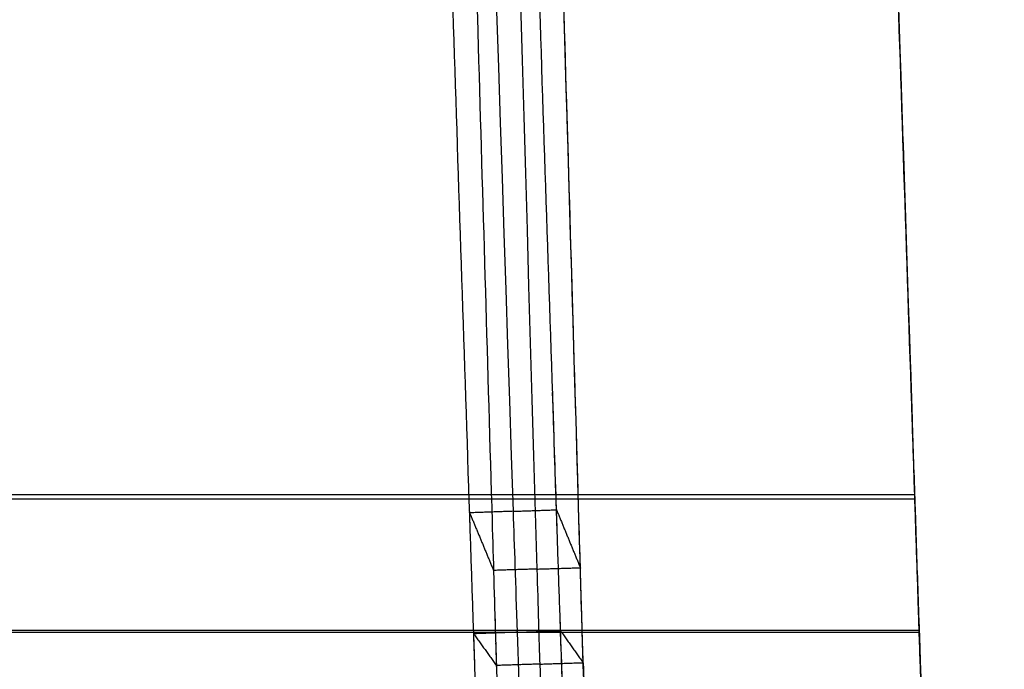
# Model space of a CAD drawing. Header units: millimetres. Extents: x -248 to 248, y -256 to 255.
# Tile 22 of 64: x 164 to 209, y -201 to -171. Entities that reach past the tile are written whole.
import ezdxf

# ---------------------------------------------------------------- set-up
doc = ezdxf.new("R2010")
doc.units = ezdxf.units.MM
doc.layers.add('Défaut', color=7, linetype='Continuous', true_color=0x000000)

msp = doc.modelspace()

# ---------------------------------------------------------------- linework, layer by layer
at = {"layer": 'Défaut'}
for points, degree, knots in [([(191.32, 177.526, 477.244), (191.364, 177.652, 475.946), (191.411, 177.698, 474.651), (191.511, 177.639, 472.065), (191.563, 177.534, 470.774), (191.646, 177.261, 468.842), (191.674, 177.151, 468.199), (191.731, 176.895, 466.93), (191.76, 176.749, 466.302), (191.847, 176.256, 464.435), (191.907, 175.856, 463.214), (192.031, 174.912, 460.821), (192.094, 174.368, 459.648), (192.224, 173.134, 457.354), (192.289, 172.456, 456.254), (192.42, 170.981, 454.147), (192.486, 170.185, 453.139), (192.585, 168.9, 451.698), (192.618, 168.457, 451.229), (192.685, 167.539, 450.315), (192.718, 167.064, 449.868), (192.818, 165.604, 448.577), (192.884, 164.588, 447.781), (193.013, 162.477, 446.315), (193.077, 161.38, 445.645), (193.171, 159.674, 444.735), (193.202, 159.095, 444.448), (193.263, 157.915, 443.907), (193.294, 157.313, 443.653), (193.384, 155.5, 442.948), (193.442, 154.275, 442.545), (193.554, 151.788, 441.893), (193.607, 150.527, 441.645), (193.709, 147.962, 441.324), (193.758, 146.655, 441.245), (193.851, 144.053, 441.186), (193.896, 142.754, 441.203), (193.984, 140.158, 441.276), (194.027, 138.86, 441.335), (194.113, 136.266, 441.464), (194.156, 134.97, 441.532), (194.242, 132.376, 441.666), (194.37, 128.485, 441.867), (194.67, 119.406, 442.334), (194.928, 111.625, 442.733), (195.442, 96.061, 443.529), (195.786, 85.685, 444.057), (197.502, 33.806, 446.689), (198.876, -7.699, 448.763), (201.625, -90.708, 452.916), (202.999, -132.213, 454.994), (204.544, -178.903, 457.372), (204.716, -184.091, 457.637), (204.93, -190.576, 457.969), (204.973, -191.873, 458.035), (205.059, -194.467, 458.168), (205.102, -195.764, 458.233), (205.189, -198.359, 458.333), (205.232, -199.658, 458.369), (205.323, -202.258, 458.367), (205.369, -203.553, 458.327), (205.466, -206.118, 458.105), (205.516, -207.387, 457.92), (205.594, -209.275, 457.551), (205.62, -209.902, 457.413), (205.674, -211.151, 457.108), (205.701, -211.773, 456.942), (205.756, -213.011, 456.577), (205.784, -213.627, 456.379), (205.841, -214.854, 455.951), (205.869, -215.462, 455.722), (205.956, -217.26, 454.995), (206.014, -218.427, 454.455), (206.192, -221.839, 452.674), (206.313, -223.993, 451.273), (206.499, -227.038, 448.838), (206.561, -228.008, 447.98), (206.685, -229.851, 446.186), (206.746, -230.727, 445.249), (206.868, -232.384, 443.291), (206.929, -233.166, 442.271), (207.051, -234.636, 440.148), (207.111, -235.327, 439.039), (207.289, -237.215, 435.653), (207.402, -238.241, 433.301), (207.565, -239.437, 429.634), (207.618, -239.778, 428.389), (207.721, -240.341, 425.849), (207.771, -240.559, 424.574), (207.843, -240.793, 422.659), (207.866, -240.857, 422.02), (207.911, -240.949, 420.741), (207.933, -240.977, 420.1), (207.977, -241.017, 418.818), (207.999, -241.03, 418.177), (208.042, -241.063, 416.895), (208.064, -241.08, 416.254), (208.434, -241.364, 405.357), (208.782, -241.634, 395.1), (209.131, -241.902, 384.844)], 3, [-497.881049, -497.881049, -497.881049, -497.881049, -493.991353, -493.991353, -490.101657, -490.101657, -488.156809, -488.156809, -486.211962, -486.211962, -482.322266, -482.322266, -478.43257, -478.43257, -474.542874, -474.542874, -470.653179, -470.653179, -468.708331, -468.708331, -466.763483, -466.763483, -462.873787, -462.873787, -458.984092, -458.984092, -457.039244, -457.039244, -455.094396, -455.094396, -451.2047, -451.2047, -447.315005, -447.315005, -443.425309, -443.425309, -439.535613, -439.535613, -435.645918, -435.645918, -431.756222, -431.756222, -427.866526, -420.087135, -404.528352, -404.528352, -373.410786, -373.410786, -248.940524, -248.940524, -124.470262, -124.470262, -108.911479, -108.911479, -105.021784, -105.021784, -101.132088, -101.132088, -97.242392, -97.242392, -93.352697, -93.352697, -89.463001, -89.463001, -87.518153, -87.518153, -85.573305, -85.573305, -83.628457, -83.628457, -81.68361, -81.68361, -77.793914, -77.793914, -70.014522, -70.014522, -66.124827, -66.124827, -62.235131, -62.235131, -58.345435, -58.345435, -54.45574, -54.45574, -46.676348, -46.676348, -42.786653, -42.786653, -38.896957, -38.896957, -36.952109, -36.952109, -35.007261, -35.007261, -33.062413, -33.062413, -31.117566, -31.117566, 0, 0, 0, 0]), ([(205.678, -212.275, 460.944), (205.602, -210.37, 461.443), (205.532, -208.463, 461.822), (205.398, -204.643, 462.292), (205.335, -202.73, 462.371), (205.241, -199.857, 462.366), (205.21, -198.899, 462.346), (205.148, -196.983, 462.286), (205.116, -196.025, 462.246), (205.053, -194.108, 462.155), (205.021, -193.149, 462.105), (204.958, -191.232, 462.007), (204.926, -190.274, 461.958), (204.641, -181.647, 461.517), (204.387, -173.979, 461.126), (203.626, -150.975, 459.957), (203.119, -135.638, 459.182), (201.596, -89.628, 456.865), (200.58, -58.954, 455.332), (198.549, 2.393, 452.263), (197.026, 48.404, 449.958), (195.249, 102.081, 447.229), (194.457, 126.043, 445.998), (194.172, 134.67, 445.553), (194.108, 136.587, 445.454), (194.077, 137.545, 445.404), (194.013, 139.462, 445.313), (193.98, 140.421, 445.272), (193.913, 142.339, 445.215), (193.879, 143.298, 445.197), (193.806, 145.215, 445.205), (193.768, 146.174, 445.231), (193.688, 148.091, 445.365), (193.645, 149.043, 445.472), (193.511, 151.852, 445.971), (193.412, 153.674, 446.519), (193.312, 155.459, 447.224)], 3, [-368.774923, -368.774923, -368.774923, -368.774923, -363.012814, -363.012814, -357.250706, -357.250706, -354.369652, -354.369652, -351.488598, -351.488598, -348.607544, -348.607544, -345.72649, -345.72649, -322.678057, -322.678057, -276.581192, -276.581192, -184.387461, -184.387461, -92.193731, -46.096865, -23.048433, -20.167379, -20.167379, -17.286324, -17.286324, -14.40527, -14.40527, -11.524216, -11.524216, -8.643162, -8.643162, -5.762108, -5.762108, 0, 0, 0, 0]), ([(185.337, -214.772, 455.912), (185.256, -213.047, 456.532), (185.178, -211.297, 457.065), (185.065, -208.609, 457.641), (185.029, -207.703, 457.796), (184.958, -205.888, 458.027), (184.924, -204.977, 458.106), (184.857, -203.149, 458.216), (184.824, -202.232, 458.247), (184.759, -200.4, 458.276), (184.727, -199.485, 458.274), (184.665, -197.654, 458.248), (184.634, -196.74, 458.223), (184.573, -194.91, 458.148), (184.542, -193.996, 458.099), (184.27, -185.767, 457.672), (184.029, -178.453, 457.294), (183.303, -156.508, 456.163), (182.819, -141.879, 455.413), (181.368, -97.989, 453.174), (180.399, -68.729, 451.695), (177.494, 19.053, 447.276), (175.557, 77.575, 444.352), (173.621, 136.096, 441.39)], 3, [0, 0, 0, 0, 5.496463, 5.496463, 8.244694, 8.244694, 10.992925, 10.992925, 13.741157, 13.741157, 16.489388, 16.489388, 19.23762, 19.23762, 21.985851, 21.985851, 43.971702, 43.971702, 87.943403, 87.943403, 175.886807, 175.886807, 351.773614, 351.773614, 351.773614, 351.773614]), ([(175.614, 136.17, 441.541), (179.251, 26.283, 447.076), (182.979, -86.192, 452.601), (186.689, -198.426, 458.398), (187, -207.251, 458.263), (187.218, -212.194, 456.879), (187.569, -219.721, 454.177), (187.822, -224.322, 451.353), (188.331, -232.112, 444.142), (188.586, -235.272, 439.751), (189.057, -239.646, 430.08), (189.274, -240.857, 424.805), (189.454, -240.993, 419.498)], 3, [-399.978361, -399.978361, -399.978361, -399.978361, -47.716578, -42.414736, -37.112894, -31.811052, -31.811052, -21.207368, -21.207368, -10.603684, -10.603684, 0, 0, 0, 0]), ([(189.332, -214.634, 456.044), (189.292, -213.765, 456.356), (189.252, -212.891, 456.646), (189.173, -211.122, 457.167), (189.134, -210.227, 457.398), (189.059, -208.433, 457.78), (189.023, -207.533, 457.933), (188.953, -205.725, 458.161), (188.919, -204.818, 458.239), (188.818, -202.089, 458.403), (188.754, -200.261, 458.418), (188.66, -197.514, 458.38), (188.629, -196.599, 458.355), (188.568, -194.769, 458.281), (188.538, -193.855, 458.233), (188.265, -185.626, 457.81), (187.54, -163.681, 456.687), (186.814, -141.736, 455.574), (185.361, -97.846, 453.358), (184.392, -68.585, 451.894), (181.484, 19.198, 447.52), (179.545, 77.722, 444.626), (177.607, 136.243, 441.693)], 3, [-351.771529, -351.771529, -351.771529, -351.771529, -349.023314, -349.023314, -346.275099, -346.275099, -343.526884, -343.526884, -340.778669, -340.778669, -335.282238, -335.282238, -332.534023, -332.534023, -329.785808, -329.785808, -307.800088, -263.828647, -263.828647, -175.885764, -175.885764, 0, 0, 0, 0]), ([(175.952, 134.661, 411.489), (177.605, 78.123, 414.332), (179.258, 21.583, 417.165), (181.738, -63.225, 421.422), (182.565, -91.495, 422.843), (183.805, -133.898, 424.978), (184.424, -155.1, 426.046), (185.147, -179.836, 427.295), (185.457, -190.437, 427.831), (185.586, -194.854, 428.054), (185.611, -195.737, 428.099), (185.663, -197.504, 428.188), (185.689, -198.387, 428.233), (185.729, -199.712, 428.291), (185.742, -200.154, 428.309), (185.77, -201.037, 428.333), (185.784, -201.478, 428.343), (185.81, -202.139, 428.293), (185.819, -202.359, 428.263), (185.837, -202.799, 428.189), (185.846, -203.019, 428.147), (185.874, -203.678, 428.004), (185.892, -204.116, 427.89), (185.912, -204.539, 427.733)], 3, [0, 0, 0, 0, 169.920472, 169.920472, 254.880708, 254.880708, 297.360826, 318.600885, 329.220915, 329.220915, 331.875922, 331.875922, 334.53093, 334.53093, 335.858433, 335.858433, 337.185937, 337.185937, 337.849689, 337.849689, 338.513441, 338.513441, 339.840944, 339.840944, 339.840944, 339.840944]), ([(177.945, 134.727, 411.642), (181.171, 24.426, 417.158), (184.423, -86.614, 422.678), (187.77, -201.187, 428.444), (187.819, -202.338, 428.358), (187.881, -203.86, 428.026), (187.967, -205.687, 427.347), (188.031, -206.859, 426.642), (188.158, -208.799, 424.839), (188.222, -209.591, 423.742), (188.34, -210.684, 421.324), (188.394, -210.987, 420.005), (188.439, -211.021, 418.678)], 3, [0, 0, 0, 0, 309.881002, 314.544977, 319.208952, 323.872927, 323.872927, 333.200876, 333.200876, 342.528826, 342.528826, 351.856776, 351.856776, 351.856776, 351.856776]), ([(189.908, -204.399, 427.866), (189.888, -203.984, 428.02), (189.87, -203.561, 428.129), (189.843, -202.922, 428.27), (189.834, -202.709, 428.311), (189.817, -202.28, 428.386), (189.808, -202.065, 428.418), (189.782, -201.412, 428.474), (189.767, -200.969, 428.466), (189.739, -200.085, 428.444), (189.726, -199.643, 428.426), (189.686, -198.317, 428.369), (189.66, -197.433, 428.325), (189.609, -195.666, 428.237), (189.583, -194.782, 428.192), (189.454, -190.365, 427.971), (189.144, -179.762, 427.441), (188.421, -155.021, 426.204), (187.8, -133.815, 425.146), (186.56, -91.403, 423.033), (185.732, -63.128, 421.627), (183.249, 21.698, 417.412), (181.593, 78.248, 414.607), (179.938, 134.798, 411.793)], 3, [0, 0, 0, 0, 1.32746, 1.32746, 1.991191, 1.991191, 2.654921, 2.654921, 3.982381, 3.982381, 5.309842, 5.309842, 7.964763, 7.964763, 10.619683, 10.619683, 21.239367, 42.478734, 84.957467, 84.957467, 169.914935, 169.914935, 339.829869, 339.829869, 339.829869, 339.829869]), ([(189.751, -200.457, 428.453), (189.719, -199.43, 428.425), (189.67, -197.767, 428.342), (188.562, -159.852, 426.444), (187.507, -123.792, 424.646), (186.455, -87.831, 422.856)], 3, [39.869508, 39.869508, 39.869508, 39.869508, 44.8176, 44.8176, 152.679653, 152.679653, 152.679653, 152.679653]), ([(188.55, -194.234, 458.252), (188.541, -193.966, 458.239), (188.533, -193.701, 458.225), (188.464, -191.637, 458.119), (188.405, -189.837, 458.027), (188.345, -188.036, 457.934)], 3, [44.012409, 44.012409, 44.012409, 44.012409, 44.8176, 44.8176, 50.28055, 50.28055, 50.28055, 50.28055]), ([(184.553, -194.329, 458.116), (184.545, -194.076, 458.103), (184.537, -193.826, 458.09), (184.524, -193.446, 458.071), (184.52, -193.316, 458.064), (184.516, -193.187, 458.057)], 3, [44.057103, 44.057103, 44.057103, 44.057103, 44.8176, 44.8176, 45.210097, 45.210097, 45.210097, 45.210097]), ([(188.524, -193.436, 458.211), (188.524, -193.436, 458.211), (188.524, -193.436, 458.211), (189.073, -194.77, 443.235), (189.622, -196.104, 428.259), (189.622, -196.104, 428.259), (189.622, -196.104, 428.258)], 2, [-0.00006, -0.00006, -0.00006, 0, 0, 30.025278, 30.025278, 30.025773, 30.025773, 30.025773]), ([(184.528, -193.575, 458.077), (184.528, -193.575, 458.077), (184.528, -193.575, 458.077), (185.077, -194.901, 443.101), (185.626, -196.227, 428.124)], 2, [-0.000054, -0.000054, -0.000054, 0, 0, 30.024753, 30.024753, 30.024753]), ([(184.766, -200.59, 458.27), (184.748, -200.087, 458.273), (184.732, -199.604, 458.271), (184.712, -199.023, 458.266), (184.707, -198.903, 458.265), (184.703, -198.783, 458.264)], 3, [38.842913, 38.842913, 38.842913, 38.842913, 39.837866, 39.837866, 40.104482, 40.104482, 40.104482, 40.104482]), ([(188.882, -203.834, 458.298), (188.819, -202.115, 458.399), (188.76, -200.435, 458.412), (188.705, -198.829, 458.398), (188.699, -198.655, 458.396), (188.693, -198.484, 458.394)], 3, [36.734747, 36.734747, 36.734747, 36.734747, 39.837866, 39.837866, 40.225075, 40.225075, 40.225075, 40.225075]), ([(205.203, -198.664, 462.337), (205.206, -198.772, 462.339), (205.25, -200.112, 462.371), (205.294, -201.488, 462.38), (205.337, -202.771, 462.34)], 3, [-98.748668, -98.748668, -98.748668, -98.748668, -98.438297, -94.886916, -94.886916, -94.886916, -94.886916]), ([(184.716, -199.146, 458.268), (184.716, -199.146, 458.268), (184.716, -199.146, 458.267), (185.236, -199.878, 443.294), (185.756, -200.607, 428.321)], 2, [-0.000061, -0.000061, -0.000061, 0, 0, 30.025277, 30.025277, 30.025277]), ([(188.711, -199.007, 458.4), (188.711, -199.007, 458.4), (188.711, -199.007, 458.4), (189.231, -199.74, 443.427), (189.752, -200.477, 428.454)], 2, [-0.000127, -0.000127, -0.000127, 0, 0, 30.025272, 30.025272, 30.025272]), ([(205.213, -199.078, 458.346), (205.213, -199.033, 460.345), (205.213, -198.988, 462.344), (205.213, -198.988, 462.344), (205.213, -198.988, 462.345)], 2, [0.0001408, 0.0001408, 0.0001408, 1, 1, 1.0000493, 1.0000493, 1.0000493])]:
    msp.add_open_spline(points, degree=degree, knots=knots, dxfattribs=at)
for points, degree in [([(196.362, 68.256, 444.941), (199.206, -17.685, 449.293), (202.054, -103.633, 453.521), (204.897, -189.572, 457.917)], 3), ([(4, -192.73, 462.084), (104.504, -192.73, 462.084), (205.007, -192.73, 462.084)], 2), ([(4, -192.934, 458.089), (104.504, -192.934, 458.089), (205.008, -192.934, 458.089)], 2), ([(205.008, -192.934, 458.089), (205.008, -192.844, 460.087), (205.008, -192.753, 462.085)], 2), ([(186.526, -193.506, 458.144), (187.525, -193.471, 458.178), (188.524, -193.436, 458.211)], 2), ([(205.012, -193.043, 458.095), (205.056, -194.397, 458.164), (205.101, -195.751, 458.233), (205.147, -197.106, 458.285)], 3), ([(186.526, -193.506, 458.144), (185.527, -193.54, 458.111), (184.528, -193.575, 458.077)], 2), ([(187.624, -196.166, 428.191), (186.625, -196.197, 428.158), (185.626, -196.228, 428.124)], 2), ([(187.624, -196.166, 428.191), (188.623, -196.134, 428.225), (189.622, -196.103, 428.258)], 2), ([(205.211, -198.918, 462.343), (205.188, -198.232, 462.327), (205.166, -197.551, 462.305), (205.144, -196.874, 462.279)], 3), ([(185.66, -197.384, 428.182), (185.672, -197.819, 428.204), (185.685, -198.244, 428.225), (185.697, -198.646, 428.243)], 3), ([(4, -198.987, 462.344), (104.607, -198.987, 462.344), (205.213, -198.987, 462.344)], 2), ([(4, -199.078, 458.346), (104.607, -199.078, 458.346), (205.213, -199.078, 458.346)], 2), ([(186.714, -199.077, 458.333), (185.715, -199.111, 458.3), (184.716, -199.146, 458.267)], 2), ([(186.714, -199.077, 458.333), (187.712, -199.042, 458.366), (188.711, -199.007, 458.4)], 2), ([(185.724, -199.567, 428.284), (185.735, -199.916, 428.299), (185.744, -200.234, 428.31), (185.753, -200.51, 428.318)], 3), ([(187.754, -200.542, 428.387), (186.755, -200.574, 428.354), (185.756, -200.607, 428.321)], 2), ([(185.756, -200.61, 428.321), (185.757, -200.624, 428.322), (185.757, -200.637, 428.322), (185.758, -200.651, 428.322)], 3), ([(185.757, -200.647, 428.322), (185.757, -200.635, 428.322), (185.757, -200.623, 428.322), (185.756, -200.611, 428.321)], 3), ([(187.754, -200.542, 428.387), (188.753, -200.51, 428.42), (189.752, -200.477, 428.454)], 2), ([(189.752, -200.494, 428.454), (189.776, -201.251, 428.474), (189.791, -201.654, 428.463), (189.807, -202.046, 428.416)], 3)]:
    msp.add_open_spline(points, degree=degree, dxfattribs=at)

doc.saveas('drawing.dxf')
